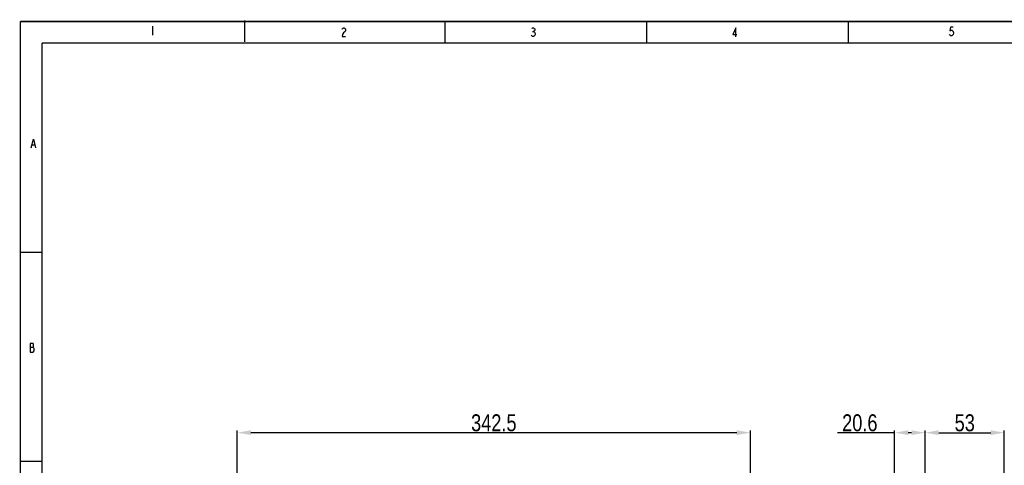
# Model space of a CAD drawing. Header units: millimetres. Extents: x 899 to 1733, y 9 to 584.
# Tile 6 of 11: x 899 to 1334, y 387 to 584. Entities that reach past the tile are written whole.
import ezdxf

# ---------------------------------------------------------------- set-up
doc = ezdxf.new("R2010")
doc.units = ezdxf.units.MM
doc.header["$LTSCALE"] = 46.255
doc.header["$PDMODE"] = 3
doc.header["$PDSIZE"] = 1
doc.layers.get('0').update_dxf_attribs({"linetype": 'CONTINUOUS'})
doc.layers.get('Defpoints').update_dxf_attribs({"linetype": 'CONTINUOUS'})
doc.styles.get("Standard").update_dxf_attribs({"font": 'txt', "width": 0.8})
doc.dimstyles.new('DIMSTYLE_1', dxfattribs={"dimtxt": 7.5, "dimasz": 6, "dimexe": 1, "dimexo": 1, "dimtad": 1, "dimdsep": 46, "dimtxsty": 'Standard', "dimblk": '_FILLED', "dimblk1": '_FILLED', "dimblk2": '_FILLED', "dimcen": 0.09, "dimadec": 0, "dimazin": 0, "dimtp": 0.2, "dimtm": 0.2, "dimtfac": 1, "dimtofl": 0, "dimtmove": 0, "dimatfit": 3, "dimldrblk": '_FILLED', "dimfxl": 0, "dimtolj": 1, "dimarcsym": 0})
doc.dimstyles.new('DIMSTYLE_2', dxfattribs={"dimtxt": 7.5, "dimasz": 6, "dimexe": 1, "dimexo": 1, "dimtad": 1, "dimdsep": 46, "dimtxsty": 'Standard', "dimblk": '_FILLED', "dimblk1": '_FILLED', "dimblk2": '_FILLED', "dimcen": 0.09, "dimadec": 0, "dimazin": 0, "dimtp": 0.3, "dimtm": 0.3, "dimtfac": 1, "dimtofl": 0, "dimtmove": 0, "dimatfit": 3, "dimldrblk": '_FILLED', "dimfxl": 0, "dimtolj": 1, "dimarcsym": 0})
doc.dimstyles.new('DIMSTYLE_3', dxfattribs={"dimtxt": 7.5, "dimasz": 6, "dimexe": 1, "dimexo": 1, "dimtad": 1, "dimdsep": 46, "dimtxsty": 'Standard', "dimblk": '_FILLED', "dimblk1": '_FILLED', "dimblk2": '_FILLED', "dimcen": 0.09, "dimadec": 0, "dimazin": 0, "dimtp": 0.5, "dimtm": 0.5, "dimtfac": 1, "dimtofl": 0, "dimtmove": 0, "dimatfit": 3, "dimldrblk": '_FILLED', "dimfxl": 0, "dimtolj": 1, "dimarcsym": 0})

# ---------------------------------------------------------------- blocks, each defined once
blk = doc.blocks.new('A$C7C476C08')
at = {"color": 7, "linetype": 'Continuous'}
for p, q in [((58.66, 572.18), (58.66, 568.28)), ((226.68, 569.9), (227.07, 569.9)), ((5.5, 519.72), (6.67, 519.72)), ((4.59, 430.36), (5.95, 430.36))]:
    blk.add_line(p, q, dxfattribs=at)
at = {"color": 7, "linetype": 'Continuous', "const_width": 0.6}
for points in [[(0.3, 0.3), (0.3, 574.3)], [(821.3, 574.3), (0.3, 574.3)], [(99.4, 574.8), (99.4, 565.3)], [(188, 574.3), (188, 564.7)], [(277.15, 574.3), (277.15, 564.75)], [(366.25, 574.25), (366.25, 564.75)], [(9.8, 564.8), (9.8, 9.8)], [(9.8, 564.8), (811.8, 564.8)], [(0.35, 472.3), (9.85, 472.3)], [(0.35, 379.8), (9.8, 379.8)]]:
    blk.add_lwpolyline(points, dxfattribs=at)
at = {"color": 7, "linetype": 'Continuous'}
for points in [[(142.49, 570.88), (142.69, 571.21), (143.07, 571.53), (143.46, 571.53), (143.85, 571.21), (144.05, 570.88), (144.05, 570.23), (143.85, 569.91), (143.07, 569.26)], [(226.29, 571.2), (226.68, 571.52), (227.07, 571.52), (227.46, 571.2), (227.66, 570.87), (227.66, 570.55), (227.46, 570.22), (227.07, 569.9), (227.46, 569.57), (227.66, 569.25), (227.85, 568.92), (227.85, 568.6), (227.46, 567.95)], [(316.53, 567.58), (316.53, 571.47), (315.17, 568.56), (316.92, 568.56)], [(412.48, 571.8), (411.31, 571.8), (411.12, 570.18), (411.51, 570.5), (411.89, 570.5), (412.28, 570.18), (412.48, 569.86), (412.67, 569.21), (412.48, 568.56), (412.28, 568.24), (411.89, 567.91), (411.51, 567.91), (411.12, 568.24), (410.92, 568.56)], [(143.07, 569.26), (142.69, 568.61), (142.49, 567.63), (144.05, 567.63)], [(227.46, 567.95), (227.07, 567.62), (226.68, 567.62), (226.29, 567.95), (226.1, 568.27)], [(5.11, 518.43), (6.08, 522.32), (7.06, 518.43)], [(5.95, 428.09), (6.34, 428.74), (6.34, 429.71), (6.14, 430.03), (5.95, 430.36), (6.14, 430.68), (6.14, 431.65), (5.95, 431.98), (4.59, 431.98)], [(4.59, 431.98), (4.59, 428.09), (5.95, 428.09)]]:
    blk.add_lwpolyline(points, dxfattribs=at)
blk = doc.blocks.new('_FILLED')
at = {"color": 0, "linetype": 'ByBlock'}
blk.add_solid([(0, 0), (-1, 0.175), (-1, -0.175)], dxfattribs=at)
blk = doc.blocks.new('*D5')
at = {"color": 0, "linetype": 'Continuous', "lineweight": -2}
for p, q in [((1285.48, 401.72), (1260.27, 401.72)), ((1285.48, 373.67), (1285.48, 402.72)), ((1292.97, 401.72), (1291.48, 401.72)), ((1298.97, 383.91), (1298.97, 402.72))]:
    blk.add_line(p, q, dxfattribs=at)
at = {"layer": 'Defpoints', "color": 0, "linetype": 'Continuous'}
for p in [(1298.97, 401.72), (1298.97, 382.91), (1285.48, 372.67)]:
    blk.add_point(p, dxfattribs=at)
at = {"color": 0, "linetype": 'Continuous', "lineweight": -2, "xscale": 6, "yscale": 6, "zscale": 6, "rotation": 180}
blk.add_blockref('_FILLED', (1285.48, 401.72), dxfattribs=at)
at = {"color": 0, "linetype": 'Continuous', "lineweight": -2, "xscale": 6, "yscale": 6, "zscale": 6}
blk.add_blockref('_FILLED', (1298.97, 401.72), dxfattribs=at)
at = {"color": 0, "linetype": 'Continuous', "insert": (1277.9, 409.84), "char_height": 7.5, "attachment_point": 3}
blk.add_mtext('\\A1;20.6', dxfattribs=at)
blk = doc.blocks.new('*D6')
at = {"color": 0, "linetype": 'Continuous', "lineweight": -2}
for p, q in [((1298.97, 383.91), (1298.97, 402.72)), ((1304.97, 401.72), (1327.95, 401.72)), ((1333.95, 354.53), (1333.95, 402.72))]:
    blk.add_line(p, q, dxfattribs=at)
at = {"layer": 'Defpoints', "color": 0, "linetype": 'Continuous'}
for p in [(1333.95, 401.72), (1298.97, 382.91), (1333.95, 353.53)]:
    blk.add_point(p, dxfattribs=at)
at = {"color": 0, "linetype": 'Continuous', "lineweight": -2, "xscale": 6, "yscale": 6, "zscale": 6, "rotation": 180}
blk.add_blockref('_FILLED', (1298.97, 401.72), dxfattribs=at)
at = {"color": 0, "linetype": 'Continuous', "lineweight": -2, "xscale": 6, "yscale": 6, "zscale": 6}
blk.add_blockref('_FILLED', (1333.95, 401.72), dxfattribs=at)
at = {"color": 0, "linetype": 'Continuous', "insert": (1316.46, 409.84), "char_height": 7.5, "attachment_point": 2}
blk.add_mtext('\\A1;53', dxfattribs=at)
blk = doc.blocks.new('*D9')
at = {"color": 0, "linetype": 'Continuous', "lineweight": -2}
for p, q in [((994.97, 298.77), (994.97, 402.72)), ((1215.71, 401.72), (1000.97, 401.72)), ((1221.71, 298.77), (1221.71, 402.72))]:
    blk.add_line(p, q, dxfattribs=at)
at = {"layer": 'Defpoints', "color": 0, "linetype": 'Continuous'}
for p in [(994.97, 401.72), (994.97, 297.77), (1221.71, 297.77)]:
    blk.add_point(p, dxfattribs=at)
at = {"color": 0, "linetype": 'Continuous', "lineweight": -2, "xscale": 6, "yscale": 6, "zscale": 6, "rotation": 180}
blk.add_blockref('_FILLED', (994.97, 401.72), dxfattribs=at)
at = {"color": 0, "linetype": 'Continuous', "lineweight": -2, "xscale": 6, "yscale": 6, "zscale": 6}
blk.add_blockref('_FILLED', (1221.71, 401.72), dxfattribs=at)
at = {"color": 0, "linetype": 'Continuous', "insert": (1108.34, 409.84), "char_height": 7.5, "attachment_point": 2}
blk.add_mtext('\\A1;342.5 ', dxfattribs=at)

msp = doc.modelspace()

# ---------------------------------------------------------------- block references
msp.add_blockref('A$C7C476C08', (898.8, 9.2))

# ---------------------------------------------------------------- dimensions: what is measured, and where the dimension line sits
at = {"color": 4, "linetype": 'Continuous'}
for base, p1, p2, angle, text, dimstyle, picture, middle in [((994.972, 401.716), (1221.707, 297.771), (994.972, 297.77), 180, '342.5 ', 'DIMSTYLE_3', '*D9', (1108.339, 406.091)), ((1333.95, 401.717), (1298.97, 382.91), (1333.95, 353.525), 0.00001, '53', 'DIMSTYLE_2', '*D6', (1316.46, 406.092))]:
    dim = msp.add_linear_dim(base=base, p1=p1, p2=p2, angle=angle, text=text, dimstyle=dimstyle, dxfattribs=at)
    dim.commit()
    dim.dimension.update_dxf_attribs({"geometry": picture, "text_midpoint": middle})
dim = msp.add_linear_dim(base=(1298.97, 401.717), p1=(1285.481, 372.666), p2=(1298.97, 382.91), angle=0.00002, text='20.6', dimstyle='DIMSTYLE_1', dxfattribs=at)
dim.commit()
dim.dimension.update_dxf_attribs({"geometry": '*D5', "text_midpoint": (1269.397, 401.717), "dimtype": 160})

doc.saveas('drawing.dxf')
